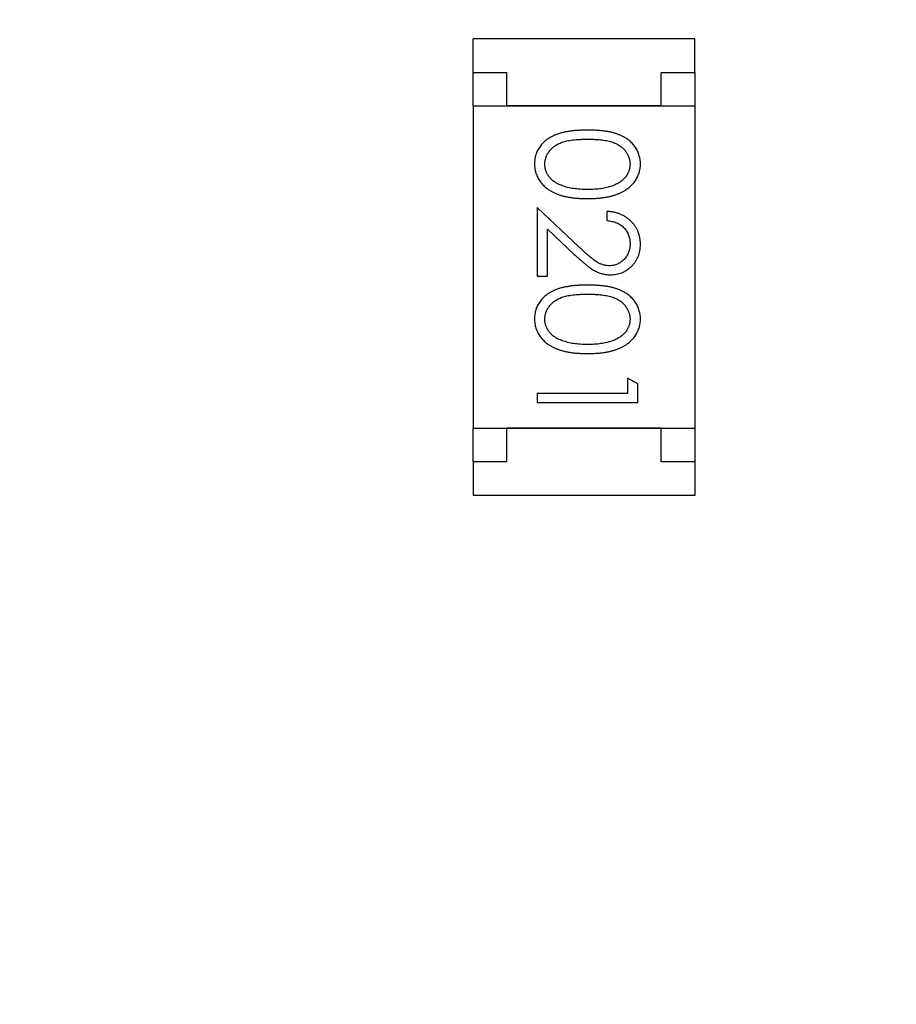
# Model space of a CAD drawing. Header units: millimetres. Extents: x 0 to 297, y 0 to 210.
# Tile 74 of 172: x 190.08 to 191.38, y 96.8 to 98.26. Entities that reach past the tile are written whole.
import ezdxf

# ---------------------------------------------------------------- set-up
doc = ezdxf.new("R2010")
doc.units = ezdxf.units.MM
doc.header["$LTSCALE"] = 16.335
doc.header["$PDMODE"] = 3
doc.header["$PDSIZE"] = 8
doc.layers.get('0').update_dxf_attribs({"linetype": 'CONTINUOUS'})
doc.layers.get('Defpoints').update_dxf_attribs({"linetype": 'CONTINUOUS'})
doc.layers.add('USER_LIBRARYDXF_CONTINUOUS_LINE', color=7, linetype='CONTINUOUS')
doc.styles.get("Standard").update_dxf_attribs({"font": '仿宋_GB2312.ttf'})
doc.dimstyles.get("Standard").update_dxf_attribs({"dimtxt": 2.5, "dimasz": 3.5, "dimexe": 1.5, "dimexo": 1, "dimtad": 1, "dimdsep": 46, "dimtxsty": 'Standard', "dimblk": '_FILLED', "dimblk1": '_FILLED', "dimblk2": '_FILLED', "dimcen": 0.09, "dimazin": 2, "dimtol": 1, "dimtp": 0.01, "dimtm": 0.01, "dimtfac": 1, "dimtofl": 0, "dimtmove": 0, "dimatfit": 3, "dimldrblk": '_FILLED', "dimfxl": 1, "dimtolj": 1, "dimarcsym": 0})

# ---------------------------------------------------------------- blocks, each defined once
blk = doc.blocks.new('_FILLED')
at = {"color": 0, "linetype": 'ByBlock'}
blk.add_solid([(0, 0), (-1, 0.1714), (-1, -0.1714)], dxfattribs=at)
blk = doc.blocks.new('*D28')
at = {"color": 0, "lineweight": -2, "transparency": 16777216}
for p, q in [((188.8444, 94.3596), (188.8444, 109.0053)), ((194.1594, 106.9036), (194.1594, 109.0053)), ((189.3444, 107.5053), (190.115, 107.5053)), ((193.6594, 107.5053), (192.8888, 107.5053))]:
    blk.add_line(p, q, dxfattribs=at)
at = {"layer": 'Defpoints', "color": 0, "transparency": 16777216}
for p in [(194.1594, 107.5053), (194.1594, 105.9036), (188.8444, 93.3596)]:
    blk.add_point(p, dxfattribs=at)
at = {"color": 0, "lineweight": -2, "transparency": 16777216, "xscale": 0.5, "yscale": 0.5, "zscale": 0.5, "rotation": 180}
blk.add_blockref('_FILLED', (188.8444, 107.5053), dxfattribs=at)
at = {"color": 0, "lineweight": -2, "transparency": 16777216, "xscale": 0.5, "yscale": 0.5, "zscale": 0.5}
blk.add_blockref('_FILLED', (194.1594, 107.5053), dxfattribs=at)
at = {"color": 0, "transparency": 16777216, "insert": (191.5019, 107.5053), "char_height": 0.5, "attachment_point": 5}
blk.add_mtext('\\A1;5.32', dxfattribs=at)

msp = doc.modelspace()

# ---------------------------------------------------------------- linework, layer by layer
at = {"layer": 'USER_LIBRARYDXF_CONTINUOUS_LINE', "color": 7, "linetype": 'Continuous'}
for p, q in [((191.0843, 98.2347), (190.7543, 98.2347)), ((190.7543, 98.1847), (190.7543, 98.2347)), ((191.0843, 98.1847), (191.0843, 98.2347)), ((190.7543, 98.1847), (190.8043, 98.1847)), ((190.7543, 98.1347), (190.7543, 98.1847)), ((190.8043, 98.1847), (190.8043, 98.1347)), ((191.0343, 98.1847), (191.0843, 98.1847)), ((191.0343, 98.1347), (191.0343, 98.1847)), ((191.0843, 98.1847), (191.0843, 98.1347)), ((190.7543, 98.1347), (191.0843, 98.1347)), ((190.7543, 98.1347), (190.7543, 97.6547)), ((191.0343, 98.1347), (190.8043, 98.1347)), ((191.0843, 98.1347), (191.0843, 97.6547)), ((190.9117, 97.9251), (190.8496, 97.9833)), ((190.8496, 97.9833), (190.8496, 97.8814)), ((190.9534, 97.9775), (190.9534, 97.9641)), ((190.865, 97.9512), (190.905, 97.9136)), ((190.865, 97.8814), (190.865, 97.9512)), ((190.8496, 97.8814), (190.865, 97.8814)), ((190.9996, 97.7207), (190.9842, 97.7295)), ((190.9842, 97.7295), (190.9842, 97.7064)), ((190.9996, 97.6929), (190.9996, 97.7207)), ((190.9842, 97.7064), (190.8496, 97.7064)), ((190.8496, 97.7064), (190.8496, 97.6929)), ((190.8496, 97.6929), (190.9996, 97.6929)), ((190.7543, 97.6547), (191.0843, 97.6547)), ((190.7543, 97.6047), (190.7543, 97.6547)), ((191.0343, 97.6547), (190.8043, 97.6547)), ((190.8043, 97.6547), (190.8043, 97.6047)), ((191.0343, 97.6047), (191.0343, 97.6547)), ((191.0843, 97.6547), (191.0843, 97.6047)), ((190.8043, 97.6047), (190.7543, 97.6047)), ((190.7543, 97.6047), (190.7543, 97.5547)), ((191.0843, 97.6047), (191.0343, 97.6047)), ((191.0843, 97.6047), (191.0843, 97.5547)), ((191.0843, 97.5547), (190.7543, 97.5547))]:
    msp.add_line(p, q, dxfattribs=at)
for points, knots in [([(190.9245, 98.0987), (190.9221, 98.0987), (190.9175, 98.0986), (190.9107, 98.0983), (190.9044, 98.0978), (190.8984, 98.0971), (190.8929, 98.0962), (190.8877, 98.0952), (190.883, 98.0938), (190.8787, 98.0923), (190.8747, 98.0906), (190.871, 98.0888), (190.8675, 98.0868), (190.8643, 98.0846), (190.8613, 98.0823), (190.8586, 98.0798), (190.8562, 98.0771), (190.854, 98.0744), (190.852, 98.0714), (190.8504, 98.0684), (190.8489, 98.0653), (190.8478, 98.0621), (190.8468, 98.0589), (190.8462, 98.0555), (190.8458, 98.0521), (190.8457, 98.0497), (190.8457, 98.0485)], [0, 0, 0, 0, 0.068113, 0.132564, 0.193427, 0.250218, 0.303569, 0.353576, 0.400235, 0.443586, 0.484619, 0.524292, 0.56238, 0.599049, 0.63494, 0.669782, 0.704009, 0.737842, 0.771098, 0.803896, 0.836415, 0.868639, 0.900715, 0.933378, 0.966213, 1, 1, 1, 1]), ([(191.0034, 98.0485), (191.0034, 98.0497), (191.0034, 98.0521), (191.0029, 98.0555), (191.0023, 98.0589), (191.0013, 98.0622), (191.0002, 98.0654), (190.9987, 98.0685), (190.997, 98.0715), (190.9951, 98.0745), (190.9928, 98.0773), (190.9904, 98.08), (190.9877, 98.0824), (190.9847, 98.0848), (190.9815, 98.0869), (190.9781, 98.0889), (190.9744, 98.0907), (190.9704, 98.0924), (190.9661, 98.0939), (190.9614, 98.0952), (190.9563, 98.0963), (190.9507, 98.0971), (190.9448, 98.0978), (190.9384, 98.0983), (190.9316, 98.0986), (190.9269, 98.0987), (190.9245, 98.0987)], [0, 0, 0, 0, 0.033742, 0.066533, 0.099153, 0.13154, 0.164087, 0.196563, 0.229707, 0.263315, 0.297504, 0.331686, 0.366482, 0.4021, 0.438958, 0.476748, 0.515985, 0.556589, 0.599519, 0.645765, 0.695487, 0.748721, 0.805687, 0.866754, 0.931405, 1, 1, 1, 1]), ([(190.8611, 98.0481), (190.8612, 98.0497), (190.8614, 98.053), (190.8627, 98.0579), (190.8647, 98.0627), (190.8671, 98.0664), (190.8694, 98.0693), (190.8713, 98.0713), (190.8735, 98.0732), (190.8758, 98.075), (190.8783, 98.0766), (190.881, 98.0781), (190.8839, 98.0794), (190.887, 98.0807), (190.8904, 98.0818), (190.8942, 98.0827), (190.8984, 98.0835), (190.9029, 98.0841), (190.9078, 98.0846), (190.913, 98.0849), (190.9187, 98.0852), (190.9226, 98.0852), (190.9246, 98.0852)], [0, 0, 0, 0, 0.060034, 0.120278, 0.182348, 0.247919, 0.281641, 0.315701, 0.350322, 0.385703, 0.421819, 0.459196, 0.497866, 0.538301, 0.58121, 0.628183, 0.679403, 0.734699, 0.794074, 0.858416, 0.927049, 1, 1, 1, 1]), ([(190.9246, 98.0852), (190.9266, 98.0852), (190.9305, 98.0852), (190.9362, 98.0849), (190.9414, 98.0846), (190.9463, 98.0841), (190.9509, 98.0835), (190.955, 98.0827), (190.9588, 98.0818), (190.9622, 98.0807), (190.9653, 98.0794), (190.9682, 98.0781), (190.9709, 98.0766), (190.9734, 98.0749), (190.9757, 98.0732), (190.9779, 98.0713), (190.9798, 98.0693), (190.982, 98.0664), (190.9844, 98.0627), (190.9865, 98.058), (190.9878, 98.0531), (190.9879, 98.0497), (190.988, 98.0481)], [0, 0, 0, 0, 0.073302, 0.142286, 0.206253, 0.266017, 0.321612, 0.372532, 0.419497, 0.462398, 0.502825, 0.541489, 0.579034, 0.615143, 0.650298, 0.684912, 0.718701, 0.752189, 0.817245, 0.879117, 0.939613, 1, 1, 1, 1]), ([(190.8457, 98.0485), (190.8457, 98.0473), (190.8458, 98.045), (190.8462, 98.0415), (190.8469, 98.038), (190.8478, 98.0347), (190.849, 98.0314), (190.8505, 98.0282), (190.8522, 98.0251), (190.8542, 98.0221), (190.8565, 98.0192), (190.859, 98.0165), (190.8618, 98.0139), (190.8648, 98.0115), (190.8681, 98.0092), (190.8717, 98.0072), (190.8755, 98.0052), (190.8795, 98.0035), (190.8839, 98.0018), (190.8887, 98.0005), (190.8938, 97.9993), (190.8992, 97.9984), (190.905, 97.9977), (190.9112, 97.9971), (190.9177, 97.9968), (190.9222, 97.9968), (190.9245, 97.9968)], [0, 0, 0, 0, 0.033824, 0.067298, 0.10028, 0.133019, 0.165736, 0.198792, 0.232372, 0.266409, 0.301016, 0.336196, 0.371972, 0.408574, 0.446394, 0.485225, 0.525372, 0.567224, 0.611081, 0.65775, 0.70702, 0.759235, 0.814484, 0.873227, 0.934937, 1, 1, 1, 1]), ([(190.8869, 98.0159), (190.8858, 98.0163), (190.8838, 98.0171), (190.8808, 98.0184), (190.8781, 98.0198), (190.8756, 98.0214), (190.8733, 98.0232), (190.8711, 98.025), (190.8692, 98.0271), (190.867, 98.0299), (190.8646, 98.0335), (190.8626, 98.0383), (190.8613, 98.0431), (190.8612, 98.0464), (190.8611, 98.0481)], [0, 0, 0, 0, 0.075949, 0.148549, 0.218996, 0.286119, 0.351826, 0.416074, 0.478265, 0.540325, 0.660405, 0.774606, 0.887187, 1, 1, 1, 1]), ([(190.9245, 97.9968), (190.9268, 97.9968), (190.9313, 97.9968), (190.9379, 97.9971), (190.9441, 97.9977), (190.9499, 97.9984), (190.9554, 97.9994), (190.9605, 98.0005), (190.9653, 98.002), (190.9697, 98.0035), (190.9738, 98.0054), (190.9776, 98.0073), (190.9812, 98.0094), (190.9845, 98.0116), (190.9875, 98.0141), (190.9903, 98.0166), (190.9928, 98.0193), (190.995, 98.0222), (190.997, 98.0252), (190.9987, 98.0283), (191.0002, 98.0314), (191.0014, 98.0347), (191.0023, 98.038), (191.003, 98.0415), (191.0034, 98.045), (191.0034, 98.0473), (191.0034, 98.0485)], [0, 0, 0, 0, 0.065278, 0.127205, 0.186168, 0.241675, 0.294115, 0.343609, 0.390387, 0.434463, 0.476646, 0.517002, 0.555936, 0.593716, 0.630057, 0.665601, 0.700745, 0.734917, 0.768681, 0.802087, 0.834849, 0.867433, 0.900138, 0.932806, 0.966212, 1, 1, 1, 1]), ([(190.988, 98.0481), (190.9879, 98.0464), (190.9878, 98.0432), (190.9865, 98.0383), (190.9844, 98.0336), (190.9821, 98.0299), (190.9798, 98.027), (190.9778, 98.025), (190.9755, 98.023), (190.9731, 98.0212), (190.9703, 98.0195), (190.9674, 98.018), (190.9642, 98.0165), (190.9608, 98.0152), (190.9571, 98.0141), (190.9532, 98.013), (190.949, 98.0122), (190.9446, 98.0114), (190.94, 98.0109), (190.9351, 98.0105), (190.9299, 98.0103), (190.9264, 98.0102), (190.9246, 98.0102)], [0, 0, 0, 0, 0.059689, 0.119507, 0.181075, 0.246162, 0.279894, 0.314468, 0.350403, 0.387474, 0.426147, 0.466624, 0.508745, 0.553328, 0.600058, 0.649177, 0.700552, 0.754894, 0.811825, 0.871514, 0.934319, 1, 1, 1, 1]), ([(190.9246, 98.0102), (190.9228, 98.0102), (190.9192, 98.0103), (190.914, 98.0105), (190.909, 98.011), (190.9042, 98.0116), (190.8996, 98.0124), (190.8951, 98.0133), (190.8909, 98.0145), (190.8882, 98.0155), (190.8869, 98.0159)], [0, 0, 0, 0, 0.141157, 0.277773, 0.409244, 0.535676, 0.657497, 0.775458, 0.889412, 1, 1, 1, 1]), ([(191.0034, 97.9286), (191.0034, 97.9303), (191.0033, 97.9336), (191.0026, 97.9384), (191.0015, 97.943), (191, 97.9475), (190.998, 97.9517), (190.9956, 97.9557), (190.9927, 97.9595), (190.9894, 97.9631), (190.9858, 97.9663), (190.9819, 97.9692), (190.9777, 97.9717), (190.9733, 97.9737), (190.9687, 97.9753), (190.9638, 97.9765), (190.9587, 97.9773), (190.9552, 97.9774), (190.9534, 97.9775)], [0, 0, 0, 0, 0.06445, 0.126725, 0.187421, 0.247417, 0.306749, 0.366595, 0.427749, 0.490235, 0.553031, 0.614805, 0.676505, 0.738096, 0.801021, 0.864897, 0.931209, 1, 1, 1, 1]), ([(190.9534, 97.9641), (190.9548, 97.9639), (190.9574, 97.9637), (190.9611, 97.9629), (190.9647, 97.962), (190.968, 97.9608), (190.9711, 97.9593), (190.974, 97.9575), (190.9766, 97.9555), (190.979, 97.9533), (190.9811, 97.9508), (190.983, 97.9482), (190.9845, 97.9454), (190.9858, 97.9425), (190.9868, 97.9394), (190.9875, 97.9362), (190.9879, 97.9328), (190.988, 97.9305), (190.988, 97.9293)], [0, 0, 0, 0, 0.073648, 0.143686, 0.210962, 0.275557, 0.338064, 0.399311, 0.4594, 0.51934, 0.579024, 0.637809, 0.695959, 0.754122, 0.813113, 0.873453, 0.935561, 1, 1, 1, 1]), ([(190.9576, 97.8968), (190.956, 97.8968), (190.9528, 97.8969), (190.948, 97.898), (190.9433, 97.8997), (190.9395, 97.9017), (190.9364, 97.9037), (190.9337, 97.9056), (190.9308, 97.908), (190.9275, 97.9106), (190.924, 97.9137), (190.9201, 97.9171), (190.916, 97.921), (190.9131, 97.9237), (190.9117, 97.9251)], [0, 0, 0, 0, 0.088014, 0.174976, 0.2638, 0.355443, 0.406413, 0.465519, 0.533076, 0.609353, 0.693899, 0.787171, 0.889197, 1, 1, 1, 1]), ([(190.988, 97.9293), (190.988, 97.9282), (190.9879, 97.926), (190.9875, 97.9227), (190.9868, 97.9196), (190.9858, 97.9167), (190.9846, 97.9138), (190.983, 97.9111), (190.9812, 97.9086), (190.9791, 97.9062), (190.9768, 97.904), (190.9744, 97.9021), (190.9719, 97.9004), (190.9692, 97.8991), (190.9665, 97.898), (190.9636, 97.8973), (190.9607, 97.8968), (190.9586, 97.8968), (190.9576, 97.8968)], [0, 0, 0, 0, 0.068027, 0.133505, 0.19695, 0.26027, 0.322741, 0.384982, 0.448465, 0.513424, 0.578224, 0.640011, 0.700094, 0.760067, 0.819012, 0.877878, 0.938035, 1, 1, 1, 1]), ([(190.9588, 97.8833), (190.9603, 97.8833), (190.9632, 97.8834), (190.9675, 97.884), (190.9717, 97.885), (190.9757, 97.8863), (190.9796, 97.8882), (190.9832, 97.8903), (190.9868, 97.8929), (190.9902, 97.8958), (190.9933, 97.899), (190.996, 97.9025), (190.9983, 97.9063), (191.0002, 97.9103), (191.0016, 97.9145), (191.0027, 97.919), (191.0033, 97.9237), (191.0034, 97.927), (191.0034, 97.9286)], [0, 0, 0, 0, 0.06271, 0.123347, 0.183401, 0.242828, 0.302097, 0.36242, 0.423725, 0.487032, 0.550491, 0.612709, 0.674265, 0.73617, 0.799211, 0.863483, 0.930525, 1, 1, 1, 1]), ([(190.905, 97.9136), (190.9065, 97.9122), (190.9095, 97.9094), (190.9139, 97.9055), (190.918, 97.9019), (190.9219, 97.8987), (190.9255, 97.8959), (190.9289, 97.8934), (190.932, 97.8913), (190.9359, 97.889), (190.9406, 97.8867), (190.9465, 97.8847), (190.9526, 97.8835), (190.9567, 97.8834), (190.9588, 97.8833)], [0, 0, 0, 0, 0.09953, 0.192079, 0.277712, 0.357454, 0.429648, 0.495771, 0.555538, 0.608657, 0.707578, 0.804328, 0.901298, 1, 1, 1, 1]), ([(190.9245, 97.8679), (190.9221, 97.8679), (190.9175, 97.8679), (190.9107, 97.8676), (190.9044, 97.8671), (190.8984, 97.8663), (190.8929, 97.8654), (190.8877, 97.8644), (190.883, 97.8631), (190.8787, 97.8616), (190.8747, 97.8599), (190.871, 97.858), (190.8675, 97.856), (190.8643, 97.8538), (190.8613, 97.8515), (190.8586, 97.849), (190.8562, 97.8464), (190.854, 97.8436), (190.852, 97.8407), (190.8504, 97.8377), (190.8489, 97.8346), (190.8478, 97.8314), (190.8468, 97.8281), (190.8462, 97.8247), (190.8458, 97.8213), (190.8457, 97.8189), (190.8457, 97.8178)], [0, 0, 0, 0, 0.068113, 0.132564, 0.193427, 0.250218, 0.303569, 0.353576, 0.400235, 0.443586, 0.484619, 0.524292, 0.56238, 0.599049, 0.63494, 0.669782, 0.704009, 0.737842, 0.771098, 0.803896, 0.836415, 0.868639, 0.900715, 0.933378, 0.966213, 1, 1, 1, 1]), ([(191.0034, 97.8178), (191.0034, 97.8189), (191.0034, 97.8213), (191.0029, 97.8247), (191.0023, 97.8281), (191.0013, 97.8314), (191.0002, 97.8346), (190.9987, 97.8377), (190.997, 97.8408), (190.9951, 97.8437), (190.9928, 97.8465), (190.9904, 97.8492), (190.9877, 97.8516), (190.9847, 97.854), (190.9815, 97.8561), (190.9781, 97.8582), (190.9744, 97.86), (190.9704, 97.8617), (190.9661, 97.8631), (190.9614, 97.8644), (190.9563, 97.8655), (190.9507, 97.8664), (190.9448, 97.8671), (190.9384, 97.8676), (190.9316, 97.8679), (190.9269, 97.8679), (190.9245, 97.8679)], [0, 0, 0, 0, 0.033742, 0.066533, 0.099153, 0.13154, 0.164087, 0.196563, 0.229707, 0.263315, 0.297504, 0.331686, 0.366482, 0.4021, 0.438958, 0.476748, 0.515985, 0.556589, 0.599519, 0.645765, 0.695487, 0.748721, 0.805687, 0.866754, 0.931405, 1, 1, 1, 1]), ([(190.8611, 97.8173), (190.8612, 97.819), (190.8614, 97.8223), (190.8627, 97.8271), (190.8647, 97.8319), (190.8671, 97.8356), (190.8694, 97.8385), (190.8713, 97.8406), (190.8735, 97.8424), (190.8758, 97.8442), (190.8783, 97.8459), (190.881, 97.8473), (190.8839, 97.8487), (190.887, 97.8499), (190.8904, 97.851), (190.8942, 97.8519), (190.8984, 97.8527), (190.9029, 97.8534), (190.9078, 97.8538), (190.913, 97.8542), (190.9187, 97.8544), (190.9226, 97.8544), (190.9246, 97.8545)], [0, 0, 0, 0, 0.060034, 0.120278, 0.182348, 0.247919, 0.281641, 0.315701, 0.350322, 0.385703, 0.421819, 0.459196, 0.497866, 0.538301, 0.58121, 0.628183, 0.679403, 0.734699, 0.794074, 0.858416, 0.927049, 1, 1, 1, 1]), ([(190.9246, 97.8545), (190.9266, 97.8544), (190.9305, 97.8544), (190.9362, 97.8542), (190.9414, 97.8538), (190.9463, 97.8533), (190.9509, 97.8527), (190.955, 97.8519), (190.9588, 97.851), (190.9622, 97.8499), (190.9653, 97.8486), (190.9682, 97.8473), (190.9709, 97.8458), (190.9734, 97.8442), (190.9757, 97.8424), (190.9779, 97.8405), (190.9798, 97.8385), (190.982, 97.8356), (190.9844, 97.8319), (190.9865, 97.8272), (190.9878, 97.8223), (190.9879, 97.819), (190.988, 97.8173)], [0, 0, 0, 0, 0.073302, 0.142286, 0.206253, 0.266017, 0.321612, 0.372532, 0.419497, 0.462398, 0.502825, 0.541489, 0.579034, 0.615143, 0.650298, 0.684912, 0.718701, 0.752189, 0.817245, 0.879117, 0.939613, 1, 1, 1, 1]), ([(190.8457, 97.8178), (190.8457, 97.8166), (190.8458, 97.8142), (190.8462, 97.8107), (190.8469, 97.8072), (190.8478, 97.8039), (190.849, 97.8006), (190.8505, 97.7974), (190.8522, 97.7944), (190.8542, 97.7913), (190.8565, 97.7884), (190.859, 97.7857), (190.8618, 97.7831), (190.8648, 97.7807), (190.8681, 97.7785), (190.8717, 97.7764), (190.8755, 97.7745), (190.8795, 97.7727), (190.8839, 97.7711), (190.8887, 97.7698), (190.8938, 97.7686), (190.8992, 97.7676), (190.905, 97.7669), (190.9112, 97.7664), (190.9177, 97.7661), (190.9222, 97.766), (190.9245, 97.766)], [0, 0, 0, 0, 0.033824, 0.067298, 0.10028, 0.133019, 0.165736, 0.198792, 0.232372, 0.266409, 0.301016, 0.336196, 0.371972, 0.408574, 0.446394, 0.485225, 0.525372, 0.567224, 0.611081, 0.65775, 0.70702, 0.759235, 0.814484, 0.873227, 0.934937, 1, 1, 1, 1]), ([(190.8869, 97.7851), (190.8858, 97.7855), (190.8838, 97.7863), (190.8808, 97.7876), (190.8781, 97.7891), (190.8756, 97.7907), (190.8733, 97.7924), (190.8711, 97.7943), (190.8692, 97.7963), (190.867, 97.7991), (190.8646, 97.8028), (190.8626, 97.8075), (190.8613, 97.8123), (190.8612, 97.8157), (190.8611, 97.8173)], [0, 0, 0, 0, 0.075949, 0.148549, 0.218996, 0.286119, 0.351826, 0.416074, 0.478265, 0.540325, 0.660405, 0.774606, 0.887187, 1, 1, 1, 1]), ([(190.9245, 97.766), (190.9268, 97.766), (190.9313, 97.7661), (190.9379, 97.7664), (190.9441, 97.7669), (190.9499, 97.7676), (190.9554, 97.7686), (190.9605, 97.7698), (190.9653, 97.7712), (190.9697, 97.7728), (190.9738, 97.7746), (190.9776, 97.7765), (190.9812, 97.7786), (190.9845, 97.7809), (190.9875, 97.7833), (190.9903, 97.7858), (190.9928, 97.7886), (190.995, 97.7914), (190.997, 97.7944), (190.9987, 97.7975), (191.0002, 97.8007), (191.0014, 97.8039), (191.0023, 97.8073), (191.003, 97.8107), (191.0034, 97.8142), (191.0034, 97.8166), (191.0034, 97.8178)], [0, 0, 0, 0, 0.065278, 0.127205, 0.186168, 0.241675, 0.294115, 0.343609, 0.390387, 0.434463, 0.476646, 0.517002, 0.555936, 0.593716, 0.630057, 0.665601, 0.700745, 0.734917, 0.768681, 0.802087, 0.834849, 0.867433, 0.900138, 0.932806, 0.966212, 1, 1, 1, 1]), ([(190.988, 97.8173), (190.9879, 97.8157), (190.9878, 97.8124), (190.9865, 97.8075), (190.9844, 97.8029), (190.9821, 97.7991), (190.9798, 97.7963), (190.9778, 97.7942), (190.9755, 97.7923), (190.9731, 97.7905), (190.9703, 97.7888), (190.9674, 97.7872), (190.9642, 97.7858), (190.9608, 97.7844), (190.9571, 97.7833), (190.9532, 97.7822), (190.949, 97.7814), (190.9446, 97.7807), (190.94, 97.7802), (190.9351, 97.7797), (190.9299, 97.7795), (190.9264, 97.7795), (190.9246, 97.7795)], [0, 0, 0, 0, 0.059689, 0.119507, 0.181075, 0.246162, 0.279894, 0.314468, 0.350403, 0.387474, 0.426147, 0.466624, 0.508745, 0.553328, 0.600058, 0.649177, 0.700552, 0.754894, 0.811825, 0.871514, 0.934319, 1, 1, 1, 1]), ([(190.9246, 97.7795), (190.9228, 97.7795), (190.9192, 97.7795), (190.914, 97.7798), (190.909, 97.7802), (190.9042, 97.7808), (190.8996, 97.7816), (190.8951, 97.7826), (190.8909, 97.7838), (190.8882, 97.7847), (190.8869, 97.7851)], [0, 0, 0, 0, 0.141157, 0.277773, 0.409244, 0.535676, 0.657497, 0.775458, 0.889412, 1, 1, 1, 1])]:
    msp.add_open_spline(points, degree=3, knots=knots, dxfattribs=at)

# ---------------------------------------------------------------- dimensions: what is measured, and where the dimension line sits
at = {"color": 3}
dim = msp.add_linear_dim(base=(194.1593548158, 107.5052683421), p1=(188.8443548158, 93.3596060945), p2=(194.1593548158, 105.9036060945), dimstyle='Standard', override={"dimtxt": 0.5, "dimasz": 0.5, "dimtad": 0, "dimtih": 1, "dimtoh": 1, "dimzin": 0, "dimcen": 2.673, "dimadec": 0, "dimazin": 0, "dimtol": 0, "dimtzin": 0}, dxfattribs=at)
dim.commit()
dim.dimension.update_dxf_attribs({"geometry": '*D28', "text_midpoint": (191.5018548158, 107.5052683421)})

doc.saveas('drawing.dxf')
